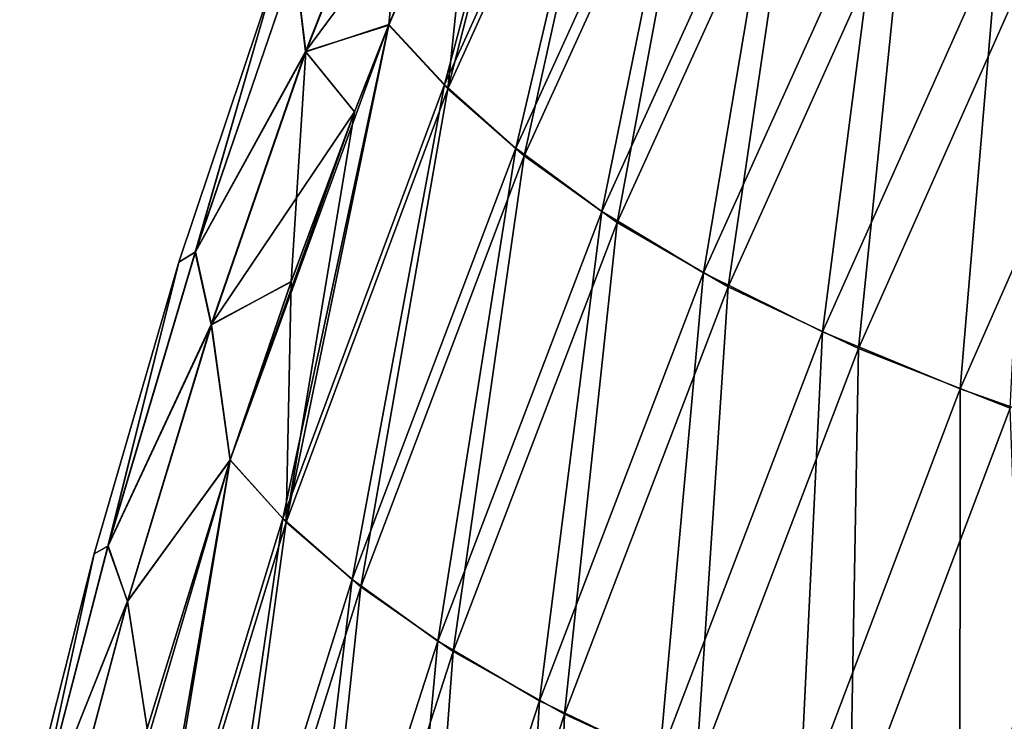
# Model space of a CAD drawing. Header units: metres. Extents: x -155 to 25, y -152 to 27.
# Tile 3 of 124: x -154.31 to -150.25, y -96.2 to -93.31. Entities that reach past the tile are written whole.
import ezdxf

# ---------------------------------------------------------------- set-up
doc = ezdxf.new("R2010")
doc.units = ezdxf.units.M
doc.layers.add('solid_12_401_052_XXX', color=7, linetype='CONTINUOUS')

msp = doc.modelspace()

# ---------------------------------------------------------------- linework, layer by layer
at = {"layer": 'solid_12_401_052_XXX'}
for points in [[(-152.790436, -93.327667, -5.999961), (-152.432526, -92.488472, -5.999915), (-152.062347, -91.705833, -6.000037)], [(-152.561539, -93.575211, -7.490128), (-152.790436, -93.327667, -5.999961), (-152.062347, -91.705833, -6.000037)], [(-152.561539, -93.575211, -7.490128), (-152.062347, -91.705833, -6.000037), (-151.826355, -91.9562, -7.403831)], [(-152.547989, -93.591949, 7.568541), (-151.813095, -91.97361, 7.477919), (-152.063873, -91.7089, 6.000029)], [(-152.547989, -93.591949, 7.568541), (-152.063873, -91.7089, 6.000029), (-152.433823, -92.491348, 5.999897)], [(-152.267776, -93.836548, -8.842316), (-152.561539, -93.575211, -7.490128), (-151.826355, -91.9562, -7.403831)], [(-152.547989, -93.591949, 7.568541), (-152.23262, -93.868332, 8.983619), (-151.813095, -91.97361, 7.477919)], [(-152.267776, -93.836548, -8.842316), (-151.826355, -91.9562, -7.403831), (-151.530365, -92.218987, -8.684796)], [(-152.23262, -93.868332, 8.983619), (-151.495758, -92.25119, 8.818834), (-151.813095, -91.97361, 7.477919)], [(-151.912582, -94.098244, -10.057317), (-152.267776, -93.836548, -8.842316), (-151.530365, -92.218987, -8.684796)], [(-151.912582, -94.098244, -10.057317), (-151.530365, -92.218987, -8.684796), (-151.176559, -92.479645, -9.840858)], [(-152.23262, -93.868332, 8.983619), (-151.848648, -94.143532, 10.246118), (-151.495758, -92.25119, 8.818834)], [(-151.848648, -94.143532, 10.246118), (-151.11377, -92.525154, 10.020844), (-151.495758, -92.25119, 8.818834)], [(-153.179092, -93.067589, 2.011111), (-153.134323, -93.438309, 4.015563), (-152.696167, -92.331383, 4.018694)], [(-153.178284, -93.066704, -2.019181), (-152.695404, -92.332108, -4.026686), (-153.133789, -93.439423, -4.023567)], [(-152.696167, -92.331383, 4.018694), (-153.134323, -93.438309, 4.015563), (-152.433823, -92.491348, 5.999897)], [(-152.695404, -92.332108, -4.026686), (-152.790436, -93.327667, -5.999961), (-153.133789, -93.439423, -4.023567)], [(-152.695404, -92.332108, -4.026686), (-152.432526, -92.488472, -5.999915), (-152.790436, -93.327667, -5.999961)], [(-153.134323, -93.438309, 4.015563), (-152.791519, -93.330315, 5.999948), (-152.433823, -92.491348, 5.999897)], [(-152.791519, -93.330315, 5.999948), (-152.547989, -93.591949, 7.568541), (-152.433823, -92.491348, 5.999897)], [(-151.492813, -94.351448, -11.139781), (-151.912582, -94.098244, -10.057317), (-151.176559, -92.479645, -9.840858)], [(-151.492813, -94.351448, -11.139781), (-151.176559, -92.479645, -9.840858), (-150.761292, -92.731194, -10.876019)], [(-151.848648, -94.143532, 10.246118), (-151.391785, -94.408592, 11.362524), (-151.11377, -92.525154, 10.020844)], [(-151.391785, -94.408592, 11.362524), (-150.662338, -92.78846, 11.089545), (-151.11377, -92.525154, 10.020844)], [(-151.002319, -94.594543, -12.099376), (-151.492813, -94.351448, -11.139781), (-150.761292, -92.731194, -10.876019)], [(-151.002319, -94.594543, -12.099376), (-150.761292, -92.731194, -10.876019), (-150.278336, -92.972961, -11.799025)], [(-151.391785, -94.408592, 11.362524), (-150.85434, -94.662842, 12.345027), (-150.662338, -92.78846, 11.089545)], [(-150.85434, -94.662842, 12.345027), (-150.133759, -93.041412, 12.036014), (-150.662338, -92.78846, 11.089545)], [(-150.43399, -94.829926, -12.948285), (-151.002319, -94.594543, -12.099376), (-150.278336, -92.972961, -11.799025)], [(-150.43399, -94.829926, -12.948285), (-150.278336, -92.972961, -11.799025), (-149.721039, -93.207458, -12.620772)], [(-153.589401, -94.265434, 2.008728), (-153.134323, -93.438309, 4.015563), (-153.179092, -93.067589, 2.011111)], [(-153.589401, -94.265434, 2.008728), (-153.179092, -93.067589, 2.011111), (-153.258545, -93.118217, -0.004043)], [(-153.588669, -94.264526, -2.016756), (-153.178284, -93.066704, -2.019181), (-153.133789, -93.439423, -4.023567)], [(-153.258545, -93.118217, -0.004043), (-153.178284, -93.066704, -2.019181), (-153.588669, -94.264526, -2.016756)], [(-150.85434, -94.662842, 12.345027), (-150.228409, -94.909363, 13.207944), (-150.133759, -93.041412, 12.036014)], [(-153.656784, -94.307007, -0.00402), (-153.258545, -93.118217, -0.004043), (-153.588669, -94.264526, -2.016756)], [(-153.589401, -94.265434, 2.008728), (-153.258545, -93.118217, -0.004043), (-153.656784, -94.307007, -0.00402)], [(-149.782532, -95.060463, -13.698367), (-150.43399, -94.829926, -12.948285), (-149.721039, -93.207458, -12.620772)], [(-152.790436, -93.327667, -5.999961), (-153.228607, -95.364326, -7.574898), (-153.445145, -95.122452, -5.999909)], [(-152.9328, -93.687057, -6.000034), (-152.790436, -93.327667, -5.999961), (-153.445145, -95.122452, -5.999909)], [(-152.561539, -93.575211, -7.490128), (-153.228607, -95.364326, -7.574898), (-152.790436, -93.327667, -5.999961)], [(-153.215057, -95.379753, 7.657602), (-152.547989, -93.591949, 7.568541), (-152.791519, -93.330315, 5.999948)], [(-153.215057, -95.379753, 7.657602), (-152.791519, -93.330315, 5.999948), (-152.932739, -93.686905, 6.000022)], [(-153.134323, -93.438309, 4.015563), (-152.932739, -93.686905, 6.000022), (-152.791519, -93.330315, 5.999948)], [(-153.133789, -93.439423, -4.023567), (-152.790436, -93.327667, -5.999961), (-152.9328, -93.687057, -6.000034)], [(-153.589401, -94.265434, 2.008728), (-153.523422, -94.564217, 4.01285), (-153.134323, -93.438309, 4.015563)], [(-153.588669, -94.264526, -2.016756), (-153.133789, -93.439423, -4.023567), (-153.523056, -94.565697, -4.020814)], [(-153.134323, -93.438309, 4.015563), (-153.523422, -94.564217, 4.01285), (-152.932739, -93.686905, 6.000022)], [(-153.133789, -93.439423, -4.023567), (-153.193344, -94.387352, -5.999964), (-153.523056, -94.565697, -4.020814)], [(-153.133789, -93.439423, -4.023567), (-152.9328, -93.687057, -6.000034), (-153.193344, -94.387352, -5.999964)], [(-152.561539, -93.575211, -7.490128), (-152.941559, -95.615402, -8.994544), (-153.228607, -95.364326, -7.574898)], [(-153.215057, -95.379753, 7.657602), (-152.906387, -95.645622, 9.142793), (-152.547989, -93.591949, 7.568541)], [(-152.267776, -93.836548, -8.842316), (-152.941559, -95.615402, -8.994544), (-152.561539, -93.575211, -7.490128)], [(-152.906387, -95.645622, 9.142793), (-152.23262, -93.868332, 8.983619), (-152.547989, -93.591949, 7.568541)], [(-153.523422, -94.564217, 4.01285), (-153.193649, -94.388184, 5.999956), (-152.932739, -93.686905, 6.000022)], [(-153.193344, -94.387352, -5.999964), (-152.9328, -93.687057, -6.000034), (-153.445145, -95.122452, -5.999909)], [(-153.193649, -94.388184, 5.999956), (-153.215057, -95.379753, 7.657602), (-152.932739, -93.686905, 6.000022)], [(-152.267776, -93.836548, -8.842316), (-152.589371, -95.869545, -10.264091), (-152.941559, -95.615402, -8.994544)], [(-151.912582, -94.098244, -10.057317), (-152.589371, -95.869545, -10.264091), (-152.267776, -93.836548, -8.842316)], [(-152.906387, -95.645622, 9.142793), (-152.525024, -95.913094, 10.461143), (-152.23262, -93.868332, 8.983619)], [(-152.525024, -95.913094, 10.461143), (-151.848648, -94.143532, 10.246118), (-152.23262, -93.868332, 8.983619)], [(-151.912582, -94.098244, -10.057317), (-152.16922, -96.116379, -11.38932), (-152.589371, -95.869545, -10.264091)], [(-151.492813, -94.351448, -11.139781), (-152.16922, -96.116379, -11.38932), (-151.912582, -94.098244, -10.057317)], [(-152.525024, -95.913094, 10.461143), (-152.066971, -96.171593, 11.620485), (-151.848648, -94.143532, 10.246118)], [(-152.066971, -96.171593, 11.620485), (-151.391785, -94.408592, 11.362524), (-151.848648, -94.143532, 10.246118)], [(-153.949738, -95.478256, 2.00669), (-153.523422, -94.564217, 4.01285), (-153.589401, -94.265434, 2.008728)], [(-153.949738, -95.478256, 2.00669), (-153.589401, -94.265434, 2.008728), (-153.656784, -94.307007, -0.00402)], [(-153.949097, -95.477333, -2.014673), (-153.588669, -94.264526, -2.016756), (-153.523056, -94.565697, -4.020814)], [(-153.656784, -94.307007, -0.00402), (-153.588669, -94.264526, -2.016756), (-153.949097, -95.477333, -2.014673)], [(-154.006516, -95.509453, -0.003997), (-153.656784, -94.307007, -0.00402), (-153.949097, -95.477333, -2.014673)], [(-153.949738, -95.478256, 2.00669), (-153.656784, -94.307007, -0.00402), (-154.006516, -95.509453, -0.003997)], [(-151.492813, -94.351448, -11.139781), (-151.674988, -96.353477, -12.381044), (-152.16922, -96.116379, -11.38932)], [(-151.002319, -94.594543, -12.099376), (-151.674988, -96.353477, -12.381044), (-151.492813, -94.351448, -11.139781)], [(-153.523422, -94.564217, 4.01285), (-153.44577, -95.124374, 5.999908), (-153.193649, -94.388184, 5.999956)], [(-153.523056, -94.565697, -4.020814), (-153.193344, -94.387352, -5.999964), (-153.445145, -95.122452, -5.999909)], [(-153.193649, -94.388184, 5.999956), (-153.44577, -95.124374, 5.999908), (-153.215057, -95.379753, 7.657602)], [(-152.066971, -96.171593, 11.620485), (-151.524551, -96.419563, 12.634328), (-151.391785, -94.408592, 11.362524)], [(-151.524551, -96.419563, 12.634328), (-150.85434, -94.662842, 12.345027), (-151.391785, -94.408592, 11.362524)], [(-153.949738, -95.478256, 2.00669), (-153.869141, -95.704803, 4.010506), (-153.523422, -94.564217, 4.01285)], [(-153.949097, -95.477333, -2.014673), (-153.523056, -94.565697, -4.020814), (-153.868912, -95.70668, -4.018446)], [(-153.523422, -94.564217, 4.01285), (-153.869141, -95.704803, 4.010506), (-153.44577, -95.124374, 5.999908)], [(-153.523056, -94.565697, -4.020814), (-153.445145, -95.122452, -5.999909), (-153.868912, -95.70668, -4.018446)], [(-151.002319, -94.594543, -12.099376), (-151.099258, -96.582924, -13.25269), (-151.674988, -96.353477, -12.381044)], [(-150.43399, -94.829926, -12.948285), (-151.099258, -96.582924, -13.25269), (-151.002319, -94.594543, -12.099376)], [(-151.524551, -96.419563, 12.634328), (-150.889389, -96.659851, 13.518506), (-150.85434, -94.662842, 12.345027)], [(-150.889389, -96.659851, 13.518506), (-150.228409, -94.909363, 13.207944), (-150.85434, -94.662842, 12.345027)], [(-150.43399, -94.829926, -12.948285), (-150.436264, -96.807541, -14.017342), (-151.099258, -96.582924, -13.25269)], [(-149.782532, -95.060463, -13.698367), (-150.436264, -96.807541, -14.017342), (-150.43399, -94.829926, -12.948285)], [(-150.889389, -96.659851, 13.518506), (-150.15509, -96.895836, 14.288257), (-150.228409, -94.909363, 13.207944)], [(-149.782532, -95.060463, -13.698367), (-149.680832, -97.030235, -14.68786), (-150.436264, -96.807541, -14.017342)], [(-153.445145, -95.122452, -5.999909), (-153.822815, -97.307915, -7.655429), (-154.024841, -97.086082, -5.999903)], [(-153.787369, -96.229836, -6.000019), (-153.445145, -95.122452, -5.999909), (-154.024841, -97.086082, -5.999903)], [(-153.869141, -95.704803, 4.010506), (-153.787354, -96.22979, 6.000028), (-153.44577, -95.124374, 5.999908)], [(-153.868912, -95.70668, -4.018446), (-153.445145, -95.122452, -5.999909), (-153.787369, -96.229836, -6.000019)], [(-153.445145, -95.122452, -5.999909), (-153.228607, -95.364326, -7.574898), (-153.822815, -97.307915, -7.655429)], [(-153.44577, -95.124374, 5.999908), (-153.809601, -97.32135, 7.742349), (-153.215057, -95.379753, 7.657602)], [(-153.787354, -96.22979, 6.000028), (-153.809601, -97.32135, 7.742349), (-153.44577, -95.124374, 5.999908)], [(-153.228607, -95.364326, -7.574898), (-153.547394, -97.539429, -9.140165), (-153.822815, -97.307915, -7.655429)], [(-153.215057, -95.379753, 7.657602), (-153.809601, -97.32135, 7.742349), (-153.512833, -97.566833, 9.295057)], [(-153.228607, -95.364326, -7.574898), (-152.941559, -95.615402, -8.994544), (-153.547394, -97.539429, -9.140165)], [(-153.215057, -95.379753, 7.657602), (-153.512833, -97.566833, 9.295057), (-152.906387, -95.645622, 9.142793)], [(-154.313522, -96.722366, -0.004015), (-154.006516, -95.509453, -0.003997), (-154.265518, -96.701637, -2.012947)], [(-154.266083, -96.70253, 2.004927), (-154.006516, -95.509453, -0.003997), (-154.313522, -96.722366, -0.004015)], [(-154.266083, -96.70253, 2.004927), (-153.869141, -95.704803, 4.010506), (-153.949738, -95.478256, 2.00669)], [(-154.266083, -96.70253, 2.004927), (-153.949738, -95.478256, 2.00669), (-154.006516, -95.509453, -0.003997)], [(-154.265518, -96.701637, -2.012947), (-153.949097, -95.477333, -2.014673), (-153.868912, -95.70668, -4.018446)], [(-154.006516, -95.509453, -0.003997), (-153.949097, -95.477333, -2.014673), (-154.265518, -96.701637, -2.012947)], [(-152.941559, -95.615402, -8.994544), (-153.203217, -97.776573, -10.461007), (-153.547394, -97.539429, -9.140165)], [(-152.941559, -95.615402, -8.994544), (-152.589371, -95.869545, -10.264091), (-153.203217, -97.776573, -10.461007)], [(-152.906387, -95.645622, 9.142793), (-153.512833, -97.566833, 9.295057), (-153.139313, -97.816689, 10.665786)], [(-152.906387, -95.645622, 9.142793), (-153.139313, -97.816689, 10.665786), (-152.525024, -95.913094, 10.461143)], [(-154.266083, -96.70253, 2.004927), (-154.17598, -96.856926, 4.008467), (-153.869141, -95.704803, 4.010506)], [(-154.265518, -96.701637, -2.012947), (-153.868912, -95.70668, -4.018446), (-154.175888, -96.859276, -4.01646)], [(-153.869141, -95.704803, 4.010506), (-154.17598, -96.856926, 4.008467), (-153.787354, -96.22979, 6.000028)], [(-153.868912, -95.70668, -4.018446), (-153.787369, -96.229836, -6.000019), (-154.175888, -96.859276, -4.01646)], [(-152.589371, -95.869545, -10.264091), (-152.787384, -98.008095, -11.625492), (-153.203217, -97.776573, -10.461007)], [(-152.589371, -95.869545, -10.264091), (-152.16922, -96.116379, -11.38932), (-152.787384, -98.008095, -11.625492)], [(-152.525024, -95.913094, 10.461143), (-153.139313, -97.816689, 10.665786), (-152.684967, -98.059349, 11.864353)], [(-152.525024, -95.913094, 10.461143), (-152.684967, -98.059349, 11.864353), (-152.066971, -96.171593, 11.620485)], [(-152.16922, -96.116379, -11.38932), (-152.293762, -98.230972, -12.645841), (-152.787384, -98.008095, -11.625492)], [(-152.16922, -96.116379, -11.38932), (-151.674988, -96.353477, -12.381044), (-152.293762, -98.230972, -12.645841)], [(-152.066971, -96.171593, 11.620485), (-152.684967, -98.059349, 11.864353), (-152.142075, -98.292526, 12.905835)], [(-152.066971, -96.171593, 11.620485), (-152.142075, -98.292526, 12.905835), (-151.524551, -96.419563, 12.634328)]]:
    msp.add_3dface(points, dxfattribs=at)

doc.saveas('drawing.dxf')
